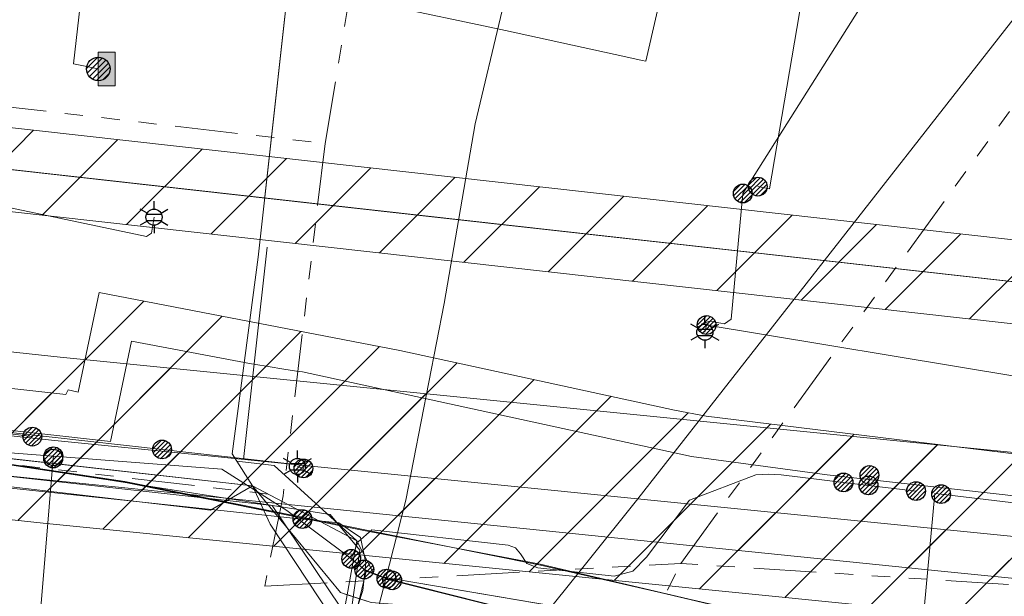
# Model space of a CAD drawing. Header units: metres. Extents: x 197355 to 199157, y 355772 to 356286.
# Tile 215 of 256: x 198151 to 198198, y 356087 to 356115. Entities that reach past the tile are written whole.
import ezdxf
from ezdxf.enums import TextEntityAlignment as Align
from ezdxf.lldxf.tags import DXFTag

# ---------------------------------------------------------------- set-up
doc = ezdxf.new("R2010")
doc.units = ezdxf.units.M
doc.linetypes.add('RI-GWA', pattern=[18.45, 6, -1.8, 1.75, -1.8, 1.75, -1.8, 1.75, -1.8])
for name, color, linetype, lineweight in [('B-WE-KL-BRANDSTOF_ENEXISNETBEHEERB.V.-G', 40, 'KL-BRANDSTOF-N', 18), ('B-WE-KL-BRANDSTOF_ENEXISNETBEHEERB.V.-V', 40, 'Continuous', 18), ('B-WE-KL-DATA_ENEXISNETBEHEERB.V.-G', 90, 'KL-DATA-N', 18), ('B-WE-KL-DATA_HULPSTUK_KPNB.V.-S', 90, 'Continuous', 25), ('B-WE-KL-DATA_KABELBUNDEL_KPNB.V.-G', 90, 'Continuous', 18), ('B-WE-KL-DATA_KABELBUNDEL_ZIGGOB.V.-G', 94, 'Continuous', 18), ('B-WE-KL-DATA_TELECOM_EUROFIBERNEDERLANDB.V.-G', 98, 'KL-TELECOM-ALGEMEEN-N', 18), ('B-WE-KL-DATA_TELECOM_REGGEFIBEROPERATORB.V.-G', 90, 'KL-TELECOM-ALGEMEEN-N', 18), ('B-WE-KL-DATA_TELECOM_TMOBILENETHERLANDSB.V.-G', 128, 'KL-TELECOM-ALGEMEEN-N', 18), ('B-WE-KL-DATA_TELECOM_ZIGGOB.V.-G', 94, 'KL-TELECOM-ALGEMEEN-N', 18), ('B-WE-KL-DATA_ZIGGOB.V.-G', 94, 'KL-DATA-N', 18), ('B-WE-KL-ET_LS_ENEXISNETBEHEERB.V.-G', 190, 'KL-LS-N', 18), ('B-WE-KL-ET_LS_HULPSTUK_ENEXISNETBEHEERB.V.-G', 190, 'Continuous', 18), ('B-WE-KL-ET_LS_HULPSTUK_ENEXISNETBEHEERB.V.-S', 190, 'Continuous', 25), ('B-WE-KL-ET_LS_KABELBUNDEL_ENEXISNETBEHEERB.V.-G', 190, 'KL-BUNDEL-N', 18), ('B-WE-KL-ET_LS_PUTKAST_ENEXISNETBEHEERB.V.-G', 190, 'Continuous', 18), ('B-WE-KL-ET_LS_PUTKAST_ENEXISNETBEHEERB.V.-V', 190, 'Continuous', 18), ('B-WE-KL-ET_MS_10 kV_ENEXISNETBEHEERB.V.-G', 130, 'KL-MS-N', 18), ('B-WE-KL-ET_MS_ENEXISNETBEHEERB.V.-G', 130, 'KL-MS-N', 18), ('B-WE-KL-GAS_HD_ENEXISNETBEHEERB.V.-G', 30, 'KL-GAS-HD-N', 18), ('B-WE-KL-GAS_LD_HOOFDLEIDING_100 MBAR_PVC_160_ENEXISNETBEHEERB.V.-G', 50, 'KL-GAS-LD-N', 18), ('B-WE-KL-WATER_TRANSPORTLEIDING_NVWATERLEIDINGMAATSCHAPPIJLIMBURG-G', 170, 'KL-WATER-TR-N', 18), ('B-WE-KL-WATER_TRANSPORTLEIDING_NVWATERLEIDINGMAATSCHAPPIJLIMBURG-V', 170, 'Continuous', 18), ('B-WE-RI-GWA_GEMEENTEROERMOND-G', 30, 'RI-GWA', 18)]:
    doc.layers.add(name, color=color, linetype=linetype, lineweight=lineweight)
doc.styles.add('NLCS-ISO', font='NLCS-ISO.ttf')
doc.styles.get("Standard").update_dxf_attribs({"font": 'isocp.shx'})
tags = doc.linetypes.add('KL-BRANDSTOF-N', pattern='A,4,-0.5,[105,NLCS.SHX,S=0.5,R=0,X=0.75,Y=0],-2,4,-1,["B",Standard,S=1,R=0,X=-0.15,Y=-0.5],-1.5', length=13).pattern_tags.tags
tags[18] = DXFTag(74, 10)
doc.linetypes.add('KL-BUNDEL-N', pattern='A,28,-5,[103,NLCS.SHX,S=1.25,R=0,X=0,Y=0],-5,[103,NLCS.SHX,S=1.25,R=0,X=0,Y=0],-5,[103,NLCS.SHX,S=1.25,R=0,X=0,Y=0],-5,[103,NLCS.SHX,S=1.25,R=0,X=0,Y=0],-5', length=53)
tags = doc.linetypes.add('KL-DATA-N', pattern='A,4,-1,[101,NLCS.SHX,S=0.5,R=0,X=0,Y=0],-1,4,-1,["D",Standard,S=1,R=0,X=-0.25,Y=-0.5],-1.5', length=12.5).pattern_tags.tags
tags[18] = DXFTag(74, 10)
tags = doc.linetypes.add('KL-GAS-HD-N', pattern='A,4,-1,[69,NLCS.SHX,S=0.5,R=0,X=0,Y=0],-1,4,-1,["H",Standard,S=1,R=0,X=0,Y=-0.5],-2', length=13).pattern_tags.tags
tags[18] = DXFTag(74, 10)
tags = doc.linetypes.add('KL-GAS-LD-N', pattern='A,4,-1,[69,NLCS.SHX,S=0.5,R=0,X=0,Y=0],-1,4,-1,["L",Standard,S=1,R=0,X=0.25,Y=-0.5],-2', length=13).pattern_tags.tags
tags[18] = DXFTag(74, 10)
tags = doc.linetypes.add('KL-LS-N', pattern='A,4,-1,[103,NLCS.SHX,S=0.75,R=0,X=0,Y=0],-1,4,-1,["L",Standard,S=1,R=0,X=0,Y=-0.5],-2', length=13).pattern_tags.tags
tags[18] = DXFTag(74, 10)
tags = doc.linetypes.add('KL-MS-N', pattern='A,4,-1,[103,NLCS.SHX,S=0.75,R=0,X=0,Y=0],-1,4,-1,["M",Standard,S=1,R=0,X=0,Y=-0.5],-2', length=13).pattern_tags.tags
tags[18] = DXFTag(74, 10)
doc.linetypes.add('KL-TELECOM-ALGEMEEN-N', pattern='A,7,-1,[101,NLCS.SHX,S=0.5,R=0,X=0,Y=0],-1', length=9)
doc.linetypes.add('KL-WATER-TR-N', pattern='A,7,-0.5,[168,NLCS.SHX,S=0.75,R=0,X=0.75,Y=0],-2,[168,NLCS.SHX,S=0.75,R=0,X=0.75,Y=0],-2', length=11.5)

# ---------------------------------------------------------------- blocks, each defined once
blk = doc.blocks.new('SKL-ET_HULP_MOF-SO')
h = blk.add_hatch()
h.set_pattern_fill('ANSI31', color=256, scale=6, style=0)
h.set_pattern_definition([(45, (-2.25, -126.982), (-0.53033, 0.53033), [])])
edge = h.paths.add_edge_path()
edge.add_arc((0, 0), 2.25, 0, 360)
at = {"linetype": 'Continuous'}
blk.add_circle((0, 0), 2.25, dxfattribs=at)
blk = doc.blocks.new('SKL-ET_HULP_AANSLUITPUNT-SO')
h = blk.add_hatch()
h.set_pattern_fill('ANSI31', color=256, scale=30, style=0)
h.set_pattern_definition([(45, (-11.25, -634.91), (-2.65165, 2.65165), [])])
edge = h.paths.add_edge_path()
edge.add_arc((0, 0), 11.25, 0, 360)
at = {"linetype": 'Continuous'}
blk.add_circle((0, 0), 11.25, dxfattribs=at)
blk = doc.blocks.new('B-SIE-WEG_LICHTMAST-SO')
at = {"ltscale": 0.1}
for p, q in [((0, 0.386), (0, 0.772)), ((-0.334, 0.193), (-0.668, 0.386)), ((0.334, 0.193), (0.668, 0.386)), ((-0.334, -0.193), (-0.668, -0.386)), ((0, -0.386), (0, -0.772)), ((0.334, -0.193), (0.668, -0.386))]:
    blk.add_line(p, q, dxfattribs=at)
at = {"flags": 128}
for points in [[(-0.354, 0.152), (0.354, 0.152)], [(-0.354, -0.152), (0.354, -0.152)]]:
    blk.add_lwpolyline(points, dxfattribs=at)
at = {"ltscale": 0.1}
blk.add_circle((0, 0), 0.386, dxfattribs=at)
at = {"style": 'NLCS-ISO'}
blk.add_attdef('TYPE', text='', height=0.549, dxfattribs=at).set_placement((0, 0.772), align=Align.BOTTOM_CENTER)

msp = doc.modelspace()

# ---------------------------------------------------------------- hatches: boundary and pattern name
at = {"layer": 'B-WE-KL-BRANDSTOF_ENEXISNETBEHEERB.V.-V'}
h = msp.add_hatch(dxfattribs=at)
h.set_pattern_fill('ANSI31', color=256, style=0)
h.paths.add_polyline_path([(198204.739, 356099.663), (198204.991, 356099.683), (198205.237, 356099.734), (198205.477, 356099.817), (198205.704, 356099.929), (198205.914, 356100.068), (198206.107, 356100.233), (198206.275, 356100.42), (198206.419, 356100.628), (198206.537, 356100.853), (198206.624, 356101.089), (198206.681, 356101.336), (198206.706, 356101.587), (198206.7, 356101.84), (198206.662, 356102.09), (198206.592, 356102.334), (198206.492, 356102.567), (198206.364, 356102.784), (198206.21, 356102.983), (198206.031, 356103.163), (198205.832, 356103.318), (198205.613, 356103.447), (198205.381, 356103.547), (198205.138, 356103.616), (198204.931, 356103.651), (198120.311, 356113.12), (198088.005, 356116.777), (198087.754, 356116.79), (198087.501, 356116.77), (198087.253, 356116.719), (198087.013, 356116.637), (198086.786, 356116.526), (198086.576, 356116.387), (198086.385, 356116.222), (198086.215, 356116.035), (198086.07, 356115.826), (198085.953, 356115.604), (198085.865, 356115.366), (198085.807, 356115.119), (198085.782, 356114.867), (198085.788, 356114.616), (198085.826, 356114.366), (198085.895, 356114.121), (198085.995, 356113.889), (198086.123, 356113.671), (198086.276, 356113.472), (198086.455, 356113.292), (198086.655, 356113.136), (198086.872, 356113.008), (198087.104, 356112.908), (198087.348, 356112.837), (198087.554, 356112.803), (198119.866, 356109.145), (198204.486, 356099.675), (198204.737, 356099.663)])
at = {"layer": 'B-WE-KL-ET_LS_PUTKAST_ENEXISNETBEHEERB.V.-V'}
msp.add_hatch(color=256, dxfattribs=at).paths.add_polyline_path([(198155.325, 356113.381), (198154.525, 356113.381), (198154.518, 356113.378), (198154.515, 356113.371), (198154.515, 356111.771), (198154.518, 356111.764), (198154.525, 356111.761), (198155.325, 356111.761), (198155.332, 356111.764), (198155.335, 356111.771), (198155.335, 356113.371), (198155.332, 356113.378)])
at = {"layer": 'B-WE-KL-WATER_TRANSPORTLEIDING_NVWATERLEIDINGMAATSCHAPPIJLIMBURG-V'}
h = msp.add_hatch(dxfattribs=at)
h.set_pattern_fill('ANSI31', color=256, style=0)
h.paths.add_polyline_path([(198389.278, 356067.428), (198388.506, 356061.701), (198372.807, 356064.307), (198345.277, 356068.972), (198296.896, 356076.118), (198259.498, 356081.427), (198235.246, 356084.454), (198216.515, 356086.349), (198194.901, 356088.51), (198135.299, 356094.59), (198109.688, 356097.333), (198086.142, 356099.906), (198078.905, 356100.702), (198079.343, 356104.678), (198081.03, 356144.048), (198081.344, 356148.036), (198084.307, 356147.803), (198086.311, 356146.842), (198100.983, 356146.174), (198129.159, 356145.017), (198157.923, 356141.988), (198157.276, 356138.061), (198148.18, 356139.04), (198147.803, 356134.565), (198144.093, 356134.914), (198137.97, 356135.561), (198127.752, 356136.682), (198114.996, 356138.114), (198114.468, 356137.472), (198109.686, 356138.185), (198099.361, 356139.201), (198092.099, 356139.969), (198086.461, 356140.613), (198086.211, 356139.145), (198081.185, 356139.712), (198079.84, 356104.623), (198082.514, 356104.354), (198082.585, 356105.058), (198094.446, 356103.386), (198128.562, 356099.679), (198134.705, 356099.009), (198152.971, 356096.977), (198153.08, 356097.193), (198153.569, 356097.091), (198154.567, 356101.856), (198168.965, 356099.088), (198182.123, 356096.23), (198183.65, 356095.928), (198198.655, 356094.104), (198236.876, 356089.801), (198265.105, 356086.274), (198282.268, 356084.023), (198322.361, 356077.998), (198345.281, 356074.424), (198378.131, 356069.36)])
h = msp.add_hatch(dxfattribs=at)
h.set_pattern_fill('ANSI31', color=256, style=0)
h.paths.add_polyline_path([(198087.946, 356097.695), (198087.51, 356097.766), (198087.019, 356097.905), (198086.553, 356098.103), (198086.118, 356098.357), (198085.717, 356098.666), (198085.357, 356099.023), (198085.048, 356099.42), (198084.789, 356099.856), (198084.588, 356100.32), (198084.447, 356100.805), (198084.369, 356101.304), (198084.353, 356101.809), (198084.402, 356102.312), (198084.514, 356102.806), (198084.687, 356103.279), (198084.92, 356103.729), (198085.206, 356104.145), (198085.543, 356104.523), (198085.924, 356104.853), (198086.345, 356105.134), (198086.797, 356105.359), (198087.275, 356105.526), (198087.769, 356105.631), (198088.272, 356105.672), (198088.809, 356105.648), (198152.693, 356098.76), (198235.103, 356090.518), (198263.645, 356086.954), (198332.023, 356077.159), (198388.32, 356067.812), (198387.252, 356059.881), (198330.855, 356069.245), (198262.538, 356079.031), (198234.153, 356082.576), (198151.884, 356090.802)])

# ---------------------------------------------------------------- linework, layer by layer
at = {"layer": 'B-WE-KL-BRANDSTOF_ENEXISNETBEHEERB.V.-G', "linetype": 'ByBlock', "ltscale": 0.5, "flags": 128}
for points in [[(198204.931, 356103.651), (198120.311, 356113.12)], [(198119.866, 356109.145), (198204.486, 356099.675)]]:
    msp.add_lwpolyline(points, dxfattribs=at)
at = {"layer": 'B-WE-KL-DATA_ENEXISNETBEHEERB.V.-G', "ltscale": 0.5, "flags": 128}
msp.add_lwpolyline([(198185.407, 356103.825), (198170.501, 356105.489)], dxfattribs=at)
at = {"layer": 'B-WE-KL-DATA_KABELBUNDEL_KPNB.V.-G', "ltscale": 0.5, "flags": 128}
for points in [[(198151.366, 356094.956), (198139.162, 356096.433), (198103.745, 356100.557), (198075.085, 356103.836), (198075.082, 356103.836), (198075.08, 356103.837)], [(198152.373, 356094.014), (198145.727, 356094.524), (198131.937, 356096.298), (198124.223, 356097.019), (198103.56, 356099.271), (198080.246, 356102.062), (198079.017, 356102.209), (198077.959, 356102.336)], [(198103.56, 356099.271), (198124.223, 356097.019), (198131.937, 356096.298), (198145.727, 356094.524), (198152.373, 356094.014), (198160.443, 356093.394), (198163.558, 356091.41), (198166.519, 356089.203), (198166.52, 356089.202), (198167.194, 356088.65), (198167.27, 356088.588), (198167.36, 356088.514), (198168.327, 356088.14), (198168.603, 356088.071)], [(198152.364, 356093.906), (198151.384, 356082.146)], [(198167.267, 356088.589), (198167.194, 356088.65), (198166.52, 356089.202), (198166.519, 356089.203), (198163.558, 356091.41), (198160.443, 356093.394), (198152.373, 356094.014), (198152.364, 356093.906)], [(198167.267, 356088.589), (198167.36, 356088.514), (198164.783, 356077.842), (198161.858, 356066.91)], [(198168.329, 356088.153), (198167.27, 356088.588), (198167.267, 356088.589)], [(198184.5, 356084.084), (198179.011, 356085.456), (198168.323, 356088.127)], [(198184.5, 356084.084), (198183.958, 356084.207), (198179.011, 356085.456), (198168.331, 356088.152)], [(198184.432, 356084.097), (198183.958, 356084.207), (198177.438, 356085.853), (198168.331, 356088.152)], [(198168.603, 356088.071), (198177.438, 356085.853), (198184.432, 356084.097)]]:
    msp.add_lwpolyline(points, dxfattribs=at)
at = {"layer": 'B-WE-KL-DATA_KABELBUNDEL_ZIGGOB.V.-G', "ltscale": 0.5, "flags": 128}
for points in [[(198162.178, 356103.558), (198163.458, 356115.087)], [(198160.931, 356094.138), (198162.178, 356103.558)], [(198137.506, 356095.335), (198138.889, 356093.889), (198159.904, 356091.434), (198161.916, 356092.597)], [(198137.506, 356095.335), (198161.916, 356092.597)], [(198161.159, 356093.781), (198160.931, 356094.138)], [(198161.916, 356092.597), (198161.159, 356093.781)], [(198161.159, 356093.781), (198162.952, 356093.58), (198166.915, 356089.962)], [(198161.916, 356092.597), (198166.915, 356089.962)], [(198166.135, 356087.481), (198161.916, 356092.597)], [(198161.916, 356092.597), (198162.761, 356090.755), (198165.746, 356086.241), (198164.399, 356079.033)], [(198166.915, 356089.962), (198166.44, 356087.384)], [(198166.915, 356089.962), (198167.732, 356088.379), (198167.994, 356088.254)], [(198167.994, 356088.254), (198182.036, 356085.881)], [(198166.44, 356087.384), (198166.135, 356087.481)], [(198166.44, 356087.384), (198164.873, 356078.885)], [(198182.036, 356085.881), (198167.593, 356087.017), (198166.44, 356087.384)]]:
    msp.add_lwpolyline(points, dxfattribs=at)
at = {"layer": 'B-WE-KL-DATA_TELECOM_EUROFIBERNEDERLANDB.V.-G', "ltscale": 0.5, "flags": 128}
for points in [[(198387.937, 356057.483), (198384.67, 356058.03), (198382.05, 356058.49), (198375.56, 356060.21), (198372.95, 356060.65), (198338.63, 356066), (198293.34, 356072.59), (198242.36, 356079.45), (198219.19, 356082.33), (198204.85, 356083.97), (198200.96, 356083.76), (198198.46, 356084.89), (198187.52, 356086.06), (198175.69, 356088.84), (198167.16, 356090.48), (198155.82, 356092.77), (198131.85, 356096.42), (198123.78, 356097.29), (198119.76, 356097.68), (198114.48, 356098.21), (198103.22, 356099.29), (198071.11, 356103.09), (198070.06, 356093.92), (198069.62, 356093.99), (198068.03, 356094.05), (198061.42, 356094.56), (198056.23, 356094.85), (198049.67, 356095.09), (198044.02, 356095.18), (198035.65, 356095.11), (198035.04, 356095.09), (198035.03, 356098.4), (198034.95, 356100.93), (198028.05, 356109.55), (198014.52, 356112.59), (197986.82, 356118.73), (197966.42, 356123.14), (197950.47, 356125.57), (197943.5, 356126.42), (197941.79, 356126.63), (197919.16, 356129.05), (197894.79, 356131.87), (197879.75, 356133.59), (197872.93, 356133.89), (197866.36, 356134.01), (197858.37, 356133.28), (197846.76, 356130.86), (197837.37, 356127.66), (197825.2, 356122.45), (197824.18, 356121.55), (197818.07, 356118.99), (197815.58, 356117.96), (197814.01, 356117.55), (197808.45, 356115.19), (197796.83, 356109.97), (197786.7, 356105.64), (197778.46, 356103.41), (197773.49, 356101.75), (197768.22, 356099.58), (197752.27, 356092.79), (197738.82, 356086.83), (197738.3, 356085.3), (197738.82, 356083.87), (197737.85, 356083.42), (197733.27, 356081.06), (197731.947, 356080.679), (197726.304, 356077.452), (197717.412, 356072.167), (197691.858, 356057.469), (197680.198, 356050.797), (197679.095, 356049.905)], [(198387.933, 356057.448), (198384.7, 356058), (198382.1, 356058.5), (198375.6, 356060.2), (198338.6, 356066), (198293.3, 356072.6), (198242.4, 356079.4), (198219.2, 356082.3), (198204.8, 356084), (198201, 356083.8), (198198.5, 356084.9), (198187.5, 356086.1), (198175.7, 356088.8), (198155.8, 356092.8), (198131.9, 356096.4), (198123.8, 356097.3), (198114.5, 356098.2), (198103.2, 356099.3), (198071.1, 356103.1), (198070.1, 356093.9), (198069.6, 356094), (198061.4, 356094.6), (198056.2, 356094.9), (198049.7, 356095.1), (198044, 356095.2), (198035, 356095.1), (198035, 356098.4), (198034.9, 356100.9), (198028, 356109.5), (198014.5, 356112.6), (197986.8, 356118.7), (197966.4, 356123.1), (197950.5, 356125.6), (197941.8, 356126.6), (197919.2, 356129.1), (197879.7, 356133.6), (197872.9, 356133.9), (197866.4, 356134), (197858.4, 356133.3), (197846.8, 356130.9), (197837.4, 356127.7), (197825.2, 356122.5), (197824.18, 356121.55), (197821.539, 356120.467), (197821.226, 356120.125), (197822.064, 356118.289), (197823.346, 356113.523), (197825.364, 356113.712), (197826.689, 356103.861), (197827.167, 356102.831), (197829.118, 356103.873), (197831.002, 356100.714), (197819.745, 356094.295), (197818.499, 356084.477), (197826.45, 356070.638), (197844.189, 356078.387)], [(198219.19, 356082.332), (198204.85, 356083.971), (198200.959, 356083.756), (198198.463, 356084.889), (198187.516, 356086.057), (198175.695, 356088.845), (198167.161, 356090.48), (198155.823, 356092.766), (198131.853, 356096.416), (198123.785, 356097.285), (198119.756, 356097.678), (198114.479, 356098.207), (198103.225, 356099.289), (198071.108, 356103.086), (198070.055, 356093.922), (198069.622, 356093.986), (198068.033, 356094.051), (198061.419, 356094.56), (198056.226, 356094.854), (198049.67, 356095.094), (198044.018, 356095.182), (198035.65, 356095.111), (198035.043, 356095.091), (198035.029, 356098.398), (198034.946, 356100.93), (198028.045, 356109.547), (198014.523, 356112.586), (197986.824, 356118.733), (197966.423, 356123.141), (197950.47, 356125.569), (197943.504, 356126.421), (197941.795, 356126.632)]]:
    msp.add_lwpolyline(points, dxfattribs=at)
at = {"layer": 'B-WE-KL-DATA_TELECOM_REGGEFIBEROPERATORB.V.-G', "ltscale": 0.5, "flags": 128}
for points in [[(198178.808, 356135.549), (198178.02, 356131.819), (198176.612, 356125.619), (198176.453, 356124.261), (198173.866, 356115.368), (198172.584, 356109.942), (198171.099, 356101.328), (198169.258, 356091.907), (198165.536, 356077.332)], [(198134.412, 356094.801), (198149.905, 356093.088), (198162.858, 356091.654), (198166.156, 356086.732), (198164.615, 356080.378), (198163.155, 356075.323)]]:
    msp.add_lwpolyline(points, dxfattribs=at)
at = {"layer": 'B-WE-KL-DATA_TELECOM_TMOBILENETHERLANDSB.V.-G', "ltscale": 0.5, "flags": 128}
msp.add_lwpolyline([(198070.253, 356220.024), (198069.819, 356215.16), (198069.359, 356208.09), (198069.199, 356197.33), (198069.199, 356188.997), (198069.498, 356188.663), (198073.071, 356188.255), (198075.418, 356187.986), (198075.72, 356187.652), (198076.065, 356163.291), (198076.509, 356129.438), (198076.856, 356129.172), (198077.159, 356128.989), (198077.446, 356128.858), (198077.729, 356128.757), (198078.011, 356128.676), (198078.572, 356128.556), (198123.112, 356123.546), (198126.022, 356123.176), (198128.932, 356122.726), (198145.282, 356120.086), (198148.542, 356119.576), (198151.772, 356118.946), (198164.849, 356116.363), (198173.054, 356114.621), (198174.031, 356114.408), (198179.789, 356113.148), (198180.57, 356112.977), (198180.748, 356112.938), (198181.263, 356115.164), (198182.73, 356121.524), (198184.049, 356127.241), (198184.415, 356127.499), (198194.004, 356126.374), (198242.348, 356120.713), (198317.378, 356110.487), (198377.88, 356101.129), (198393.462, 356098.483)], dxfattribs=at)
at = {"layer": 'B-WE-KL-DATA_TELECOM_ZIGGOB.V.-G', "ltscale": 0.5, "flags": 128}
for points in [[(198181.92, 356180.085), (198180.96, 356170.738), (198181.555, 356170.674), (198181.235, 356167.697), (198177.66, 356135.606), (198177.356, 356135.63), (198165.87, 356136.809), (198162.178, 356103.558), (198160.931, 356094.138), (198161.916, 356092.597), (198162.761, 356090.755), (198165.746, 356086.241), (198164.399, 356079.033), (198163.919, 356079.183)], [(198163.919, 356079.183), (198164.399, 356079.033), (198165.746, 356086.241), (198162.761, 356090.755), (198161.916, 356092.597), (198160.931, 356094.138), (198162.178, 356103.558), (198165.87, 356136.809), (198168.01, 356136.59)]]:
    msp.add_lwpolyline(points, dxfattribs=at)
at = {"layer": 'B-WE-KL-DATA_ZIGGOB.V.-G', "ltscale": 0.5, "flags": 128}
for points in [[(198390.103, 356073.554), (198377.882, 356075.625), (198351.192, 356080.134), (198348.431, 356063.568), (198344.869, 356064.114), (198344.754, 356064.134), (198307.066, 356069.909), (198257.536, 356076.561), (198207.946, 356082.762), (198182.036, 356085.881), (198167.994, 356088.254), (198167.732, 356088.379), (198166.915, 356089.962), (198161.916, 356092.597), (198137.506, 356095.335), (198103.562, 356099.271), (198079.224, 356101.73), (198075.344, 356101.241), (198063.281, 356095.001), (198054.03, 356096.354), (198042.911, 356098.02), (198035.313, 356098.993), (198034.994, 356100.858), (198034.491, 356102.617), (198033.815, 356104.236), (198032.979, 356105.684), (198031.998, 356106.934), (198030.892, 356107.962), (198029.681, 356108.746), (198028.389, 356109.274), (198026.078, 356109.869), (197982.407, 356119.286), (197967.257, 356122.321), (197958.837, 356123.804), (197951.533, 356124.908), (197935.194, 356126.732), (197888.339, 356131.818), (197874.639, 356133.144), (197871.556, 356133.219), (197865.866, 356133.028), (197862.079, 356132.717), (197858.305, 356132.258), (197852.677, 356131.296), (197848.957, 356130.474), (197843.438, 356128.971), (197841.624, 356128.315), (197835.429, 356125.836), (197827.662, 356122.548), (197790.628, 356106.332), (197784.382, 356104.258), (197776.676, 356102.049), (197771.433, 356100.253), (197743.232, 356087.791), (197742.542, 356086.391), (197737.094, 356083.872), (197731.401, 356081.679), (197730.361, 356079.667), (197725.007, 356076.747), (197721.737, 356075.114), (197702.193, 356062.721), (197684.582, 356052.706), (197675.362, 356046.615), (197671.668, 356044.222), (197671.207, 356043.924), (197656.214, 356034.344), (197650.801, 356029.256), (197617.418, 355997.625), (197609.649, 355990.861), (197606.434, 355988.156), (197595.428, 355978.482), (197593.974, 355975.818), (197600.303, 355951.504), (197601.455, 355946.606), (197597.888, 355945.294), (197591.088, 355942.443), (197591.175, 355941.147)], [(197591.175, 355941.147), (197591.088, 355942.443), (197597.888, 355945.294), (197601.455, 355946.606), (197600.303, 355951.504), (197593.974, 355975.818), (197595.428, 355978.482), (197606.434, 355988.156), (197609.649, 355990.861), (197617.418, 355997.625), (197650.801, 356029.256), (197656.214, 356034.344), (197671.207, 356043.924), (197671.668, 356044.222), (197675.362, 356046.615), (197684.582, 356052.706), (197702.193, 356062.721), (197721.737, 356075.114), (197725.007, 356076.747), (197730.361, 356079.667), (197731.401, 356081.679), (197737.094, 356083.872), (197742.542, 356086.391), (197743.232, 356087.791), (197771.433, 356100.253), (197776.676, 356102.049), (197784.382, 356104.258), (197790.628, 356106.332), (197827.662, 356122.548), (197835.429, 356125.836), (197841.624, 356128.315), (197843.438, 356128.971), (197848.957, 356130.474), (197852.677, 356131.296), (197858.305, 356132.258), (197862.079, 356132.717), (197865.866, 356133.028), (197871.556, 356133.219), (197874.639, 356133.144), (197888.339, 356131.818), (197935.194, 356126.732), (197951.533, 356124.908), (197958.837, 356123.804), (197967.257, 356122.321), (197982.407, 356119.286), (198026.078, 356109.869), (198028.389, 356109.274), (198029.681, 356108.746), (198030.892, 356107.962), (198031.998, 356106.934), (198032.979, 356105.684), (198033.815, 356104.236), (198034.491, 356102.617), (198034.994, 356100.858), (198035.313, 356098.993), (198042.911, 356098.02), (198054.03, 356096.354), (198063.281, 356095.001), (198075.344, 356101.241), (198079.224, 356101.73), (198103.562, 356099.271), (198137.506, 356095.335), (198161.916, 356092.597), (198166.915, 356089.962), (198167.732, 356088.379), (198167.994, 356088.254), (198182.036, 356085.881), (198207.946, 356082.762), (198257.536, 356076.561), (198307.066, 356069.909), (198344.754, 356064.134), (198344.869, 356064.114), (198348.431, 356063.568), (198351.192, 356080.134), (198377.882, 356075.625), (198390.103, 356073.554)], [(198390.103, 356073.554), (198377.882, 356075.625), (198351.192, 356080.134), (198348.431, 356063.568), (198344.869, 356064.114), (198344.754, 356064.134), (198307.066, 356069.909), (198257.536, 356076.561), (198207.946, 356082.762), (198182.036, 356085.881), (198167.994, 356088.254), (198167.732, 356088.379), (198166.915, 356089.962), (198161.916, 356092.597), (198137.506, 356095.335), (198103.562, 356099.271), (198079.224, 356101.73), (198075.344, 356101.241), (198063.281, 356095.001), (198054.03, 356096.354), (198042.911, 356098.02), (198035.313, 356098.993), (198034.994, 356100.858), (198034.491, 356102.617), (198033.815, 356104.236), (198032.979, 356105.684), (198031.998, 356106.934), (198030.892, 356107.962), (198029.681, 356108.746), (198028.389, 356109.274), (198026.078, 356109.869), (197982.407, 356119.286), (197967.257, 356122.321), (197958.837, 356123.804), (197951.533, 356124.908), (197935.194, 356126.732), (197888.339, 356131.818), (197874.639, 356133.144), (197871.556, 356133.219), (197865.866, 356133.028), (197862.079, 356132.717), (197858.305, 356132.258), (197852.677, 356131.296), (197848.957, 356130.474), (197843.438, 356128.971), (197841.624, 356128.315), (197835.429, 356125.836), (197827.662, 356122.548), (197790.628, 356106.332), (197784.382, 356104.258), (197776.676, 356102.049), (197771.433, 356100.253), (197743.232, 356087.791), (197742.542, 356086.391), (197737.094, 356083.872), (197731.401, 356081.679), (197730.361, 356079.667), (197725.007, 356076.747), (197721.737, 356075.114), (197702.193, 356062.721), (197684.582, 356052.706), (197675.362, 356046.615), (197671.668, 356044.222), (197671.207, 356043.924), (197656.214, 356034.344), (197650.801, 356029.256), (197617.418, 355997.625), (197609.649, 355990.861), (197606.434, 355988.156), (197595.428, 355978.482), (197593.974, 355975.818), (197600.303, 355951.504), (197601.455, 355946.606), (197597.888, 355945.294), (197591.088, 355942.443), (197591.175, 355941.147)], [(197637.928, 356061.171), (197628.75, 356069.282), (197627.372, 356071.978), (197632.602, 356079.302), (197636.223, 356076.5), (197638.537, 356074.652), (197649.328, 356065.49), (197652.449, 356062.751), (197658.185, 356062.892), (197659.077, 356062.406), (197671.668, 356044.222), (197675.362, 356046.615), (197684.582, 356052.706), (197702.193, 356062.721), (197721.737, 356075.114), (197725.007, 356076.747), (197730.361, 356079.667), (197731.401, 356081.679), (197737.094, 356083.872), (197742.542, 356086.391), (197743.232, 356087.791), (197771.433, 356100.253), (197776.676, 356102.049), (197784.382, 356104.258), (197790.628, 356106.332), (197827.662, 356122.548), (197835.429, 356125.836), (197841.624, 356128.315), (197843.438, 356128.971), (197848.957, 356130.474), (197852.677, 356131.296), (197858.305, 356132.258), (197862.079, 356132.717), (197865.866, 356133.028), (197871.556, 356133.219), (197874.639, 356133.144), (197888.339, 356131.818), (197935.194, 356126.732), (197951.533, 356124.908), (197958.837, 356123.804), (197967.257, 356122.321), (197982.407, 356119.286), (198026.078, 356109.869), (198028.389, 356109.274), (198029.681, 356108.746), (198030.892, 356107.962), (198031.998, 356106.934), (198032.979, 356105.684), (198033.815, 356104.236), (198034.491, 356102.617), (198034.994, 356100.858), (198035.313, 356098.993), (198042.911, 356098.02), (198054.03, 356096.354), (198063.281, 356095.001), (198075.344, 356101.241), (198079.224, 356101.73), (198103.562, 356099.271), (198137.506, 356095.335), (198161.916, 356092.597), (198166.915, 356089.962), (198167.732, 356088.379), (198167.994, 356088.254), (198182.036, 356085.881), (198207.946, 356082.762), (198257.536, 356076.561), (198307.066, 356069.909), (198344.754, 356064.134), (198344.869, 356064.114), (198348.431, 356063.568), (198351.192, 356080.134), (198377.882, 356075.625), (198390.103, 356073.554)], [(197634.534, 356076.285), (197634.954, 356076.075), (197635.423, 356076.043), (197635.868, 356076.192), (197636.223, 356076.5), (197638.537, 356074.652), (197649.328, 356065.49), (197652.449, 356062.751), (197658.185, 356062.892), (197659.077, 356062.406), (197671.668, 356044.222), (197675.362, 356046.615), (197684.582, 356052.706), (197702.193, 356062.721), (197721.737, 356075.114), (197725.007, 356076.747), (197730.361, 356079.667), (197731.401, 356081.679), (197737.094, 356083.872), (197742.542, 356086.391), (197743.232, 356087.791), (197771.433, 356100.253), (197776.676, 356102.049), (197784.382, 356104.258), (197790.628, 356106.332), (197827.662, 356122.548), (197835.429, 356125.836), (197841.624, 356128.315), (197843.438, 356128.971), (197848.957, 356130.474), (197852.677, 356131.296), (197858.305, 356132.258), (197862.079, 356132.717), (197865.866, 356133.028), (197871.556, 356133.219), (197874.639, 356133.144), (197888.339, 356131.818), (197935.194, 356126.732), (197951.533, 356124.908), (197958.837, 356123.804), (197967.257, 356122.321), (197982.407, 356119.286), (198026.078, 356109.869), (198028.389, 356109.274), (198029.681, 356108.746), (198030.892, 356107.962), (198031.998, 356106.934), (198032.979, 356105.684), (198033.815, 356104.236), (198034.491, 356102.617), (198034.994, 356100.858), (198035.313, 356098.993), (198042.911, 356098.02), (198054.03, 356096.354), (198063.281, 356095.001), (198075.344, 356101.241), (198079.224, 356101.73), (198103.562, 356099.271), (198137.506, 356095.335), (198161.916, 356092.597), (198166.915, 356089.962), (198167.732, 356088.379), (198167.994, 356088.254), (198182.036, 356085.881), (198207.946, 356082.762), (198257.536, 356076.561), (198307.066, 356069.909), (198344.754, 356064.134), (198344.869, 356064.114), (198348.431, 356063.568), (198351.192, 356080.134), (198377.882, 356075.625), (198390.103, 356073.554)], [(198137.506, 356095.335), (198138.889, 356093.889), (198159.904, 356091.434), (198161.916, 356092.597), (198162.761, 356090.755), (198165.746, 356086.241), (198164.21, 356078.02), (198163.851, 356076.878), (198162.488, 356069.876), (198157.52, 356051.792), (198150.994, 356032.193)], [(198345.237, 356063.743), (198345.47, 356063.707), (198345.517, 356064.015), (198344.869, 356064.114), (198344.754, 356064.134), (198344.322, 356064.328), (198344.151, 356064.631), (198315.651, 356068.947), (198257.589, 356076.958), (198182.799, 356086.309), (198182.036, 356085.881), (198167.593, 356087.017), (198166.135, 356087.481), (198161.916, 356092.597), (198137.506, 356095.335)]]:
    msp.add_lwpolyline(points, dxfattribs=at)
at = {"layer": 'B-WE-KL-ET_LS_ENEXISNETBEHEERB.V.-G', "ltscale": 0.5, "flags": 128}
for points in [[(198154.198, 356126.299), (198153.969, 356118.423), (198153.344, 356112.823), (198154.525, 356112.571)], [(198189.427, 356122.959), (198186.683, 356106.835), (198186.114, 356106.932)], [(198079.88, 356119.665), (198076.787, 356120.015), (198076.43, 356119.895), (198076.453, 356119.599), (198076.76, 356118.714), (198077.42, 356118.184), (198081.989, 356117.66), (198082.777, 356118.009), (198083.161, 356118.548), (198083.432, 356117.929), (198084.129, 356117.414), (198106.987, 356114.788), (198107.327, 356114.907), (198108.073, 356115.651), (198108.172, 356114.735), (198108.39, 356114.498), (198129.485, 356110.296), (198129.831, 356110.39), (198130.453, 356110.943), (198130.646, 356110.944), (198130.673, 356110.889), (198130.841, 356110.444), (198131.507, 356109.873), (198156.84, 356104.54), (198157.069, 356104.696), (198157.196, 356105.469)], [(198193.406, 356119.265), (198193.26, 356119.06), (198185.397, 356106.602)], [(198185.397, 356106.602), (198184.833, 356100.579), (198184.516, 356100.364), (198183.82, 356100.48), (198183.406, 356100.346), (198213.829, 356095.298)], [(198063.262, 356091.388), (198064.504, 356097.214), (198066.792, 356100.406), (198070.595, 356101.385), (198076.342, 356100.792), (198143.111, 356093.246), (198164.304, 356091.004)], [(198183.664, 356100.303), (198183.581, 356099.958)], [(198140.956, 356093.488), (198141.33, 356096.163), (198157.581, 356094.341)], [(198157.581, 356094.341), (198164.397, 356093.577), (198164.351, 356093.433)], [(198164.351, 356093.433), (198164.065, 356093.523)], [(198190.222, 356092.762), (198187.234, 356093.119), (198186.63, 356093.155), (198186.025, 356093.131), (198182.84, 356091.906), (198180.791, 356089.177), (198180.137, 356088.503), (198179.229, 356088.266), (198175.58, 356088.676), (198175.06, 356088.873), (198174.748, 356089.333), (198174.51, 356089.623), (198174.159, 356089.758), (198167.633, 356090.492), (198166.967, 356089.919), (198166.643, 356089.102)], [(198191.417, 356092.619), (198191.464, 356093.117)], [(198193.696, 356092.347), (198190.222, 356092.762)], [(198194.655, 356082.847), (198194.792, 356084.313), (198194.849, 356084.795), (198194.471, 356085.752), (198194.078, 356086.713), (198194.596, 356092.239), (198194.895, 356092.203)], [(198213.742, 356089.954), (198194.895, 356092.203)], [(198164.304, 356091.004), (198166.044, 356090.82), (198167.088, 356090.131), (198167.348, 356088.908), (198167.199, 356087.58), (198166.786, 356086.309), (198166.584, 356085.499), (198166.719, 356084.676), (198178.62, 356081.788), (198182.297, 356084.363), (198186.693, 356085.276), (198187.463, 356085.335), (198188.234, 356085.387), (198191.098, 356085.509), (198193.965, 356085.522), (198194.613, 356085.244), (198194.816, 356084.568), (198194.655, 356082.847)]]:
    msp.add_lwpolyline(points, dxfattribs=at)
at = {"layer": 'B-WE-KL-ET_LS_HULPSTUK_ENEXISNETBEHEERB.V.-G', "ltscale": 0.5, "flags": 128}
for points in [[(198162.621, 356104.039), (198161.478, 356093.855)], [(198174.159, 356089.758), (198167.633, 356090.492)]]:
    msp.add_lwpolyline(points, dxfattribs=at)
at = {"layer": 'B-WE-KL-ET_LS_KABELBUNDEL_ENEXISNETBEHEERB.V.-G', "ltscale": 0.5, "flags": 128}
for points in [[(198193.406, 356119.265), (198193.26, 356119.06), (198185.397, 356106.602)], [(198130.646, 356110.944), (198130.673, 356110.889), (198130.841, 356110.444), (198131.507, 356109.873), (198156.84, 356104.54), (198157.069, 356104.696), (198157.196, 356105.469)], [(198185.397, 356106.602), (198184.833, 356100.579), (198184.516, 356100.364), (198183.82, 356100.48), (198183.406, 356100.346), (198213.829, 356095.298)], [(198162.621, 356104.039), (198161.478, 356093.855)], [(198164.304, 356091.004), (198143.111, 356093.246), (198076.342, 356100.792)], [(198190.222, 356092.762), (198187.234, 356093.119), (198186.63, 356093.155), (198186.025, 356093.131), (198182.84, 356091.906), (198180.791, 356089.177), (198180.137, 356088.503), (198179.229, 356088.266), (198175.58, 356088.676), (198175.06, 356088.873), (198174.748, 356089.333), (198174.51, 356089.623), (198174.159, 356089.758)], [(198193.696, 356092.347), (198190.222, 356092.762)], [(198194.795, 356084.341), (198194.849, 356084.795), (198194.471, 356085.752), (198194.078, 356086.713), (198194.596, 356092.239), (198194.895, 356092.203)], [(198213.742, 356089.954), (198194.895, 356092.203)], [(198166.719, 356084.676), (198166.584, 356085.499), (198166.786, 356086.309), (198167.199, 356087.58), (198167.348, 356088.908), (198167.088, 356090.131), (198166.044, 356090.82), (198164.304, 356091.004)], [(198167.633, 356090.492), (198166.967, 356089.919), (198166.643, 356089.102)], [(198174.159, 356089.758), (198167.633, 356090.492)]]:
    msp.add_lwpolyline(points, dxfattribs=at)
at = {"layer": 'B-WE-KL-ET_LS_PUTKAST_ENEXISNETBEHEERB.V.-G', "ltscale": 0.5, "flags": 128}
msp.add_lwpolyline([(198155.325, 356113.381), (198154.525, 356113.381), (198154.518, 356113.378), (198154.515, 356113.371), (198154.515, 356111.771), (198154.518, 356111.764), (198154.525, 356111.761), (198155.325, 356111.761), (198155.332, 356111.764), (198155.335, 356111.771), (198155.335, 356113.371), (198155.332, 356113.378), (198155.325, 356113.381)], close=True, dxfattribs=at)
at = {"layer": 'B-WE-KL-ET_MS_10 kV_ENEXISNETBEHEERB.V.-G', "ltscale": 0.5, "flags": 128}
msp.add_lwpolyline([(198104.996, 356112.847), (198153.551, 356107.388), (198170.501, 356105.489), (198185.407, 356103.825), (198215.059, 356100.503)], dxfattribs=at)
at = {"layer": 'B-WE-KL-ET_MS_ENEXISNETBEHEERB.V.-G', "ltscale": 0.5, "flags": 128}
for points in [[(198104.996, 356112.847), (198153.551, 356107.388), (198170.501, 356105.489)], [(198170.501, 356105.489), (198185.407, 356103.825)], [(198185.407, 356103.825), (198215.059, 356100.503)]]:
    msp.add_lwpolyline(points, dxfattribs=at)
at = {"layer": 'B-WE-KL-GAS_HD_ENEXISNETBEHEERB.V.-G', "ltscale": 0.5, "flags": 128}
msp.add_lwpolyline([(198087.78, 356114.79), (198120.088, 356111.133), (198204.708, 356101.663)], dxfattribs=at)
at = {"layer": 'B-WE-KL-GAS_LD_HOOFDLEIDING_100 MBAR_PVC_160_ENEXISNETBEHEERB.V.-G', "ltscale": 0.5, "flags": 128}
msp.add_lwpolyline([(198063.223, 356093.13), (198063.509, 356094.47), (198064.652, 356094.304), (198074.817, 356097.579), (198081.013, 356100.628), (198103.476, 356098.677), (198120.44, 356097.393), (198121.842, 356098.039), (198123.62, 356097.034), (198131.598, 356096.309), (198145.669, 356094.332), (198165.626, 356091.218), (198167.054, 356089.524), (198166.609, 356086.36)], dxfattribs=at)
at = {"layer": 'B-WE-KL-WATER_TRANSPORTLEIDING_NVWATERLEIDINGMAATSCHAPPIJLIMBURG-G', "ltscale": 0.5, "flags": 128}
for points in [[(198225.477, 356152.102), (198224.902, 356151.267), (198223.736, 356149.575), (198223.008, 356148.519), (198222.703, 356148.076), (198220.8, 356145.314), (198217.556, 356140.607), (198211.125, 356131.275), (198180.365, 356091.973), (198163.275, 356070.621), (198162.56, 356067.691), (198161.944, 356065.168), (198159.67, 356055.846), (198158.392, 356050.607)], [(198379.76, 356067.048), (198353.129, 356071.176), (198320.363, 356076.285), (198280.067, 356082.331), (198243.245, 356087.071), (198189.443, 356093.128), (198182.945, 356094.005), (198164.303, 356098.054), (198164.016, 356098.099), (198163.419, 356098.193), (198162.664, 356098.313), (198162.071, 356098.406), (198161.863, 356098.439), (198156.123, 356099.526), (198155.118, 356094.725), (198133.634, 356097.116), (198093.718, 356101.453), (198084.684, 356102.837), (198083.739, 356102.932)], [(198388.773, 356063.683), (198381.228, 356064.936), (198331.467, 356073.198), (198325.935, 356073.968), (198263.069, 356082.996), (198234.596, 356086.551), (198152.278, 356094.782), (198103.736, 356099.982), (198088.349, 356101.675)]]:
    msp.add_lwpolyline(points, dxfattribs=at)
at = {"layer": 'B-WE-KL-WATER_TRANSPORTLEIDING_NVWATERLEIDINGMAATSCHAPPIJLIMBURG-G', "linetype": 'ByBlock', "ltscale": 0.5, "flags": 128}
for points in [[(198088.809, 356105.648), (198152.693, 356098.76), (198235.103, 356090.518), (198263.645, 356086.954), (198332.023, 356077.159), (198388.32, 356067.812), (198387.252, 356059.881), (198330.855, 356069.245), (198262.538, 356079.031), (198234.153, 356082.576), (198151.884, 356090.802), (198087.946, 356097.695)], [(198094.446, 356103.386), (198128.562, 356099.679), (198134.705, 356099.009), (198152.971, 356096.977), (198153.08, 356097.193), (198153.569, 356097.091), (198154.567, 356101.856), (198168.965, 356099.088), (198182.123, 356096.23), (198183.65, 356095.928), (198198.655, 356094.104), (198236.876, 356089.801), (198265.105, 356086.274), (198282.268, 356084.023), (198322.361, 356077.998)], [(198345.277, 356068.972), (198296.896, 356076.118), (198259.498, 356081.427), (198235.246, 356084.454), (198216.515, 356086.349), (198194.901, 356088.51), (198135.299, 356094.59), (198109.688, 356097.333)]]:
    msp.add_lwpolyline(points, dxfattribs=at)
at = {"layer": 'B-WE-RI-GWA_GEMEENTEROERMOND-G', "ltscale": 0.5, "flags": 128}
for points in [[(198165.387, 356109.001), (198170.101, 356137.102)], [(198182.423, 356088.882), (198213.717, 356131.887)], [(198121.556, 356114.063), (198165.387, 356109.001)], [(198165.387, 356109.001), (198163.377, 356092.121)], [(198119.497, 356097.189), (198163.377, 356092.121)], [(198163.377, 356092.121), (198162.496, 356087.788)], [(198162.165, 356047.82), (198182.423, 356088.882)], [(198162.496, 356087.788), (198182.423, 356088.882)], [(198225.736, 356086.1), (198182.423, 356088.882)]]:
    msp.add_lwpolyline(points, dxfattribs=at)

# ---------------------------------------------------------------- block references
at = {"layer": 'B-WE-KL-DATA_HULPSTUK_KPNB.V.-S', "xscale": 0.2, "yscale": 0.2, "zscale": 0.2}
for p in [(198151.366, 356094.956), (198152.364, 356093.906), (198152.364, 356093.906), (198152.373, 356094.014), (198167.267, 356088.589), (198167.267, 356088.589), (198167.267, 356088.589), (198168.329, 356088.153), (198168.331, 356088.152), (198168.603, 356088.071), (198168.603, 356088.071)]:
    msp.add_blockref('SKL-ET_HULP_MOF-SO', p, dxfattribs=at)
at = {"layer": 'B-WE-KL-ET_LS_HULPSTUK_ENEXISNETBEHEERB.V.-S'}
for name, p, xscale, yscale, zscale in [('SKL-ET_HULP_AANSLUITPUNT-SO', (198154.525, 356112.571), 0.05, 0.05, 0.05), ('SKL-ET_HULP_MOF-SO', (198186.114, 356106.932), 0.2, 0.2, 0.2), ('SKL-ET_HULP_MOF-SO', (198185.397, 356106.602), 0.2, 0.2, 0.2), ('SKL-ET_HULP_MOF-SO', (198183.664, 356100.303), 0.2, 0.2, 0.2), ('SKL-ET_HULP_MOF-SO', (198157.581, 356094.341), 0.2, 0.2, 0.2), ('SKL-ET_HULP_MOF-SO', (198164.351, 356093.433), 0.2, 0.2, 0.2), ('SKL-ET_HULP_MOF-SO', (198190.222, 356092.762), 0.2, 0.2, 0.2), ('SKL-ET_HULP_MOF-SO', (198191.464, 356093.117), 0.2, 0.2, 0.2), ('SKL-ET_HULP_MOF-SO', (198191.417, 356092.619), 0.2, 0.2, 0.2), ('SKL-ET_HULP_MOF-SO', (198193.696, 356092.347), 0.2, 0.2, 0.2), ('SKL-ET_HULP_MOF-SO', (198194.895, 356092.203), 0.2, 0.2, 0.2), ('SKL-ET_HULP_MOF-SO', (198164.304, 356091.004), 0.2, 0.2, 0.2), ('SKL-ET_HULP_MOF-SO', (198166.643, 356089.102), 0.2, 0.2, 0.2)]:
    msp.add_blockref(name, p, dxfattribs=dict(at, xscale=xscale, yscale=yscale, zscale=zscale))
for p in [(198157.196, 356105.469), (198183.581, 356099.958), (198164.065, 356093.523)]:
    msp.add_blockref('B-SIE-WEG_LICHTMAST-SO', p, dxfattribs=at)

doc.saveas('drawing.dxf')
